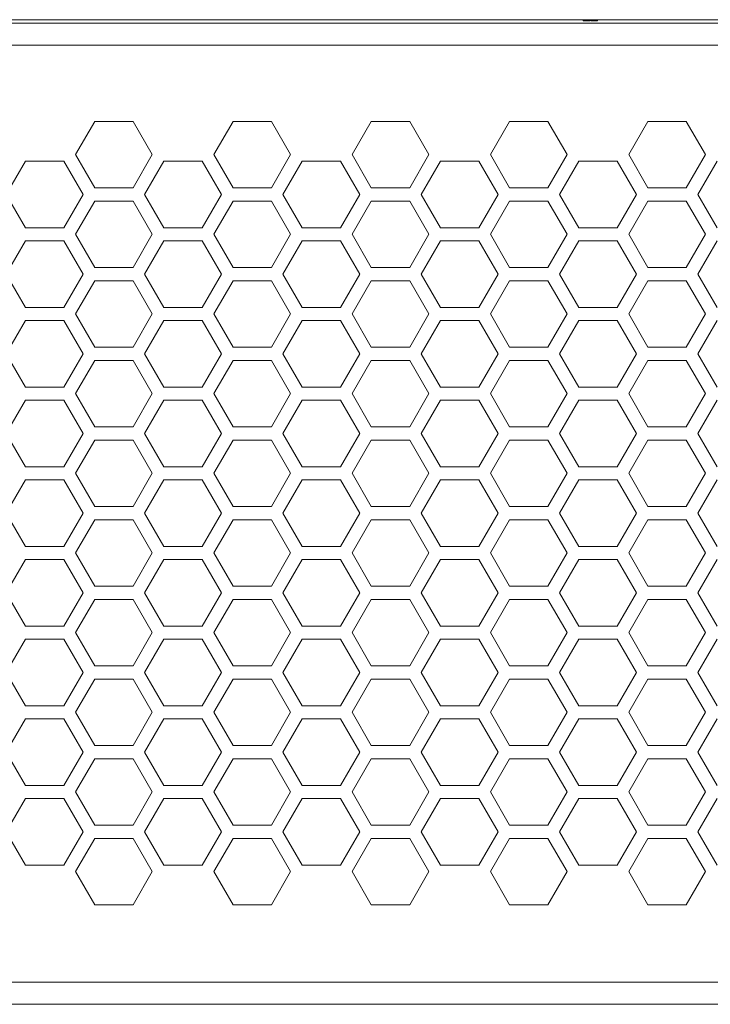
# Model space of a CAD drawing. Header units: millimetres. Extents: x 3082 to 3675, y 388 to 1418.
# Tile 4 of 22: x 3222 to 3284, y 481 to 570. Entities that reach past the tile are written whole.
import ezdxf

# ---------------------------------------------------------------- set-up
doc = ezdxf.new("R2010")
doc.units = ezdxf.units.MM
doc.header["$PDSIZE"] = -1
doc.dimstyles.new('ISO-25', dxfattribs={"dimtxt": 2.5, "dimasz": 2.5, "dimexe": 1.25, "dimexo": 0.625, "dimtad": 1, "dimtxsty": 'Standard', "dimcen": 2.5, "dimadec": 0, "dimazin": 0, "dimtfac": 1, "dimtmove": 0, "dimatfit": 3, "dimfxl": 0, "dimarcsym": 0})

# ---------------------------------------------------------------- blocks, each defined once
blk = doc.blocks.new('*D89')
at = {"color": 4, "linetype": 'ByBlock', "lineweight": -2, "transparency": 16777216}
for p, q in [((3128.943, 481.883), (3128.943, 399.416)), ((3618.943, 481.883), (3618.943, 399.416)), ((3148.943, 404.416), (3337.54, 404.416)), ((3598.943, 404.416), (3397.54, 404.416))]:
    blk.add_line(p, q, dxfattribs=at)
at = {"color": 4, "linetype": 'ByBlock', "transparency": 16777216}
for points in [[(3148.943, 407.749), (3148.943, 401.082), (3128.943, 404.416)], [(3598.943, 407.749), (3598.943, 401.082), (3618.943, 404.416)]]:
    blk.add_solid(points, dxfattribs=at)
at = {"layer": 'Defpoints', "color": 0, "linetype": 'ByBlock', "transparency": 16777216}
for p in [(3128.943, 486.883), (3618.943, 486.883), (3618.943, 404.416)]:
    blk.add_point(p, dxfattribs=at)
at = {"color": 4, "linetype": 'ByBlock', "lineweight": 5, "transparency": 16777216, "insert": (3367.54, 414.416), "char_height": 20, "attachment_point": 2}
blk.add_mtext('490', dxfattribs=at)
blk = doc.blocks.new('*D91')
at = {"color": 4, "linetype": 'ByBlock', "lineweight": -2, "transparency": 16777216}
for p, q in [((3139.957, 522.877), (3139.957, 443.782)), ((3608, 522.883), (3608, 443.782)), ((3159.957, 448.782), (3343.201, 448.782)), ((3588, 448.782), (3406.534, 448.782))]:
    blk.add_line(p, q, dxfattribs=at)
at = {"color": 4, "linetype": 'ByBlock', "transparency": 16777216}
for points in [[(3159.957, 452.115), (3159.957, 445.449), (3139.957, 448.782)], [(3588, 452.115), (3588, 445.449), (3608, 448.782)]]:
    blk.add_solid(points, dxfattribs=at)
at = {"layer": 'Defpoints', "color": 0, "linetype": 'ByBlock', "transparency": 16777216}
for p in [(3139.957, 527.877), (3608, 527.883), (3139.957, 448.782)]:
    blk.add_point(p, dxfattribs=at)
at = {"color": 4, "linetype": 'ByBlock', "lineweight": 5, "transparency": 16777216, "insert": (3374.868, 448.782), "char_height": 20, "attachment_point": 5}
blk.add_mtext('468', dxfattribs=at)

msp = doc.modelspace()

# ---------------------------------------------------------------- linework, layer by layer
at = {"color": 0, "linetype": 'ByBlock', "lineweight": 5}
for p, q in [((3593.943, 569.883), (3153.943, 569.883)), ((3272.609, 569.783), (3272.609, 569.883)), ((3272.609, 569.783), (3272.737, 569.783)), ((3272.737, 569.783), (3272.737, 569.883)), ((3272.737, 569.783), (3272.838, 569.783)), ((3272.838, 569.783), (3272.838, 569.883)), ((3272.838, 569.783), (3273.248, 569.783)), ((3273.248, 569.783), (3273.248, 569.883)), ((3273.322, 569.783), (3273.322, 569.883)), ((3273.322, 569.783), (3273.429, 569.783)), ((3273.429, 569.783), (3273.429, 569.883)), ((3273.429, 569.783), (3273.439, 569.783)), ((3273.439, 569.783), (3273.439, 569.883)), ((3273.439, 569.783), (3273.567, 569.783)), ((3273.567, 569.783), (3273.567, 569.883)), ((3273.567, 569.783), (3273.652, 569.783)), ((3273.652, 569.783), (3273.652, 569.883)), ((3273.652, 569.783), (3273.78, 569.783)), ((3273.78, 569.783), (3273.78, 569.883)), ((3273.78, 569.783), (3273.79, 569.783)), ((3273.79, 569.783), (3273.79, 569.883)), ((3273.79, 569.783), (3273.897, 569.783)), ((3273.897, 569.783), (3273.897, 569.883)), ((3153.943, 569.583), (3593.943, 569.583)), ((3591.943, 567.583), (3155.943, 567.583)), ((3228.461, 560.683), (3226.729, 557.683)), ((3228.461, 560.683), (3226.729, 557.683)), ((3231.926, 560.683), (3228.461, 560.683)), ((3231.926, 560.683), (3228.461, 560.683)), ((3233.658, 557.683), (3231.926, 560.683)), ((3233.658, 557.683), (3231.926, 560.683)), ((3240.961, 560.683), (3239.229, 557.683)), ((3244.426, 560.683), (3240.961, 560.683)), ((3246.158, 557.683), (3244.426, 560.683)), ((3253.461, 560.683), (3251.729, 557.683)), ((3256.926, 560.683), (3253.461, 560.683)), ((3258.658, 557.683), (3256.926, 560.683)), ((3265.961, 560.683), (3264.229, 557.683)), ((3265.961, 560.683), (3264.229, 557.683)), ((3269.426, 560.683), (3265.961, 560.683)), ((3269.426, 560.683), (3265.961, 560.683)), ((3271.158, 557.683), (3269.426, 560.683)), ((3271.158, 557.683), (3269.426, 560.683)), ((3278.461, 560.683), (3276.729, 557.683)), ((3278.461, 560.683), (3276.729, 557.683)), ((3281.926, 560.683), (3278.461, 560.683)), ((3281.926, 560.683), (3278.461, 560.683)), ((3283.658, 557.683), (3281.926, 560.683)), ((3283.658, 557.683), (3281.926, 560.683)), ((3226.729, 557.683), (3228.461, 554.683)), ((3226.729, 557.683), (3228.461, 554.683)), ((3231.926, 554.683), (3233.658, 557.683)), ((3231.926, 554.683), (3233.658, 557.683)), ((3239.229, 557.683), (3240.961, 554.683)), ((3244.426, 554.683), (3246.158, 557.683)), ((3251.729, 557.683), (3253.461, 554.683)), ((3256.926, 554.683), (3258.658, 557.683)), ((3264.229, 557.683), (3265.961, 554.683)), ((3264.229, 557.683), (3265.961, 554.683)), ((3269.426, 554.683), (3271.158, 557.683)), ((3269.426, 554.683), (3271.158, 557.683)), ((3276.729, 557.683), (3278.461, 554.683)), ((3276.729, 557.683), (3278.461, 554.683)), ((3281.926, 554.683), (3283.658, 557.683)), ((3281.926, 554.683), (3283.658, 557.683)), ((3222.204, 557.096), (3220.465, 554.083)), ((3225.683, 557.096), (3222.204, 557.096)), ((3227.422, 554.083), (3225.683, 557.096)), ((3234.704, 557.096), (3232.965, 554.083)), ((3238.183, 557.096), (3234.704, 557.096)), ((3239.922, 554.083), (3238.183, 557.096)), ((3247.204, 557.096), (3245.465, 554.083)), ((3250.683, 557.096), (3247.204, 557.096)), ((3252.422, 554.083), (3250.683, 557.096)), ((3259.704, 557.096), (3257.965, 554.083)), ((3263.183, 557.096), (3259.704, 557.096)), ((3264.922, 554.083), (3263.183, 557.096)), ((3272.204, 557.096), (3270.465, 554.083)), ((3272.204, 557.096), (3270.465, 554.083)), ((3275.683, 557.096), (3272.204, 557.096)), ((3275.683, 557.096), (3272.204, 557.096)), ((3277.422, 554.083), (3275.683, 557.096)), ((3277.422, 554.083), (3275.683, 557.096)), ((3284.704, 557.096), (3282.965, 554.083)), ((3228.461, 554.683), (3231.926, 554.683)), ((3228.461, 554.683), (3231.926, 554.683)), ((3240.961, 554.683), (3244.426, 554.683)), ((3253.461, 554.683), (3256.926, 554.683)), ((3265.961, 554.683), (3269.426, 554.683)), ((3265.961, 554.683), (3269.426, 554.683)), ((3278.461, 554.683), (3281.926, 554.683)), ((3278.461, 554.683), (3281.926, 554.683)), ((3220.465, 554.083), (3222.204, 551.07)), ((3225.683, 551.07), (3227.422, 554.083)), ((3232.965, 554.083), (3234.704, 551.07)), ((3238.183, 551.07), (3239.922, 554.083)), ((3245.465, 554.083), (3247.204, 551.07)), ((3250.683, 551.07), (3252.422, 554.083)), ((3257.965, 554.083), (3259.704, 551.07)), ((3263.183, 551.07), (3264.922, 554.083)), ((3270.465, 554.083), (3272.204, 551.07)), ((3270.465, 554.083), (3272.204, 551.07)), ((3275.683, 551.07), (3277.422, 554.083)), ((3275.683, 551.07), (3277.422, 554.083)), ((3282.965, 554.083), (3284.704, 551.07)), ((3228.461, 553.483), (3226.729, 550.483)), ((3228.461, 553.483), (3226.729, 550.483)), ((3231.926, 553.483), (3228.461, 553.483)), ((3231.926, 553.483), (3228.461, 553.483)), ((3233.658, 550.483), (3231.926, 553.483)), ((3233.658, 550.483), (3231.926, 553.483)), ((3240.961, 553.483), (3239.229, 550.483)), ((3244.426, 553.483), (3240.961, 553.483)), ((3246.158, 550.483), (3244.426, 553.483)), ((3253.461, 553.483), (3251.729, 550.483)), ((3256.926, 553.483), (3253.461, 553.483)), ((3258.658, 550.483), (3256.926, 553.483)), ((3265.961, 553.483), (3264.229, 550.483)), ((3265.961, 553.483), (3264.229, 550.483)), ((3269.426, 553.483), (3265.961, 553.483)), ((3269.426, 553.483), (3265.961, 553.483)), ((3271.158, 550.483), (3269.426, 553.483)), ((3271.158, 550.483), (3269.426, 553.483)), ((3278.461, 553.483), (3276.729, 550.483)), ((3278.461, 553.483), (3276.729, 550.483)), ((3281.926, 553.483), (3278.461, 553.483)), ((3281.926, 553.483), (3278.461, 553.483)), ((3283.658, 550.483), (3281.926, 553.483)), ((3283.658, 550.483), (3281.926, 553.483)), ((3222.204, 551.07), (3225.683, 551.07)), ((3234.704, 551.07), (3238.183, 551.07)), ((3247.204, 551.07), (3250.683, 551.07)), ((3259.704, 551.07), (3263.183, 551.07)), ((3272.204, 551.07), (3275.683, 551.07)), ((3272.204, 551.07), (3275.683, 551.07)), ((3226.729, 550.483), (3228.461, 547.483)), ((3226.729, 550.483), (3228.461, 547.483)), ((3231.926, 547.483), (3233.658, 550.483)), ((3231.926, 547.483), (3233.658, 550.483)), ((3239.229, 550.483), (3240.961, 547.483)), ((3244.426, 547.483), (3246.158, 550.483)), ((3251.729, 550.483), (3253.461, 547.483)), ((3256.926, 547.483), (3258.658, 550.483)), ((3264.229, 550.483), (3265.961, 547.483)), ((3264.229, 550.483), (3265.961, 547.483)), ((3269.426, 547.483), (3271.158, 550.483)), ((3269.426, 547.483), (3271.158, 550.483)), ((3276.729, 550.483), (3278.461, 547.483)), ((3276.729, 550.483), (3278.461, 547.483)), ((3281.926, 547.483), (3283.658, 550.483)), ((3281.926, 547.483), (3283.658, 550.483)), ((3222.204, 549.896), (3220.465, 546.883)), ((3225.683, 549.896), (3222.204, 549.896)), ((3227.422, 546.883), (3225.683, 549.896)), ((3234.704, 549.896), (3232.965, 546.883)), ((3238.183, 549.896), (3234.704, 549.896)), ((3239.922, 546.883), (3238.183, 549.896)), ((3247.204, 549.896), (3245.465, 546.883)), ((3250.683, 549.896), (3247.204, 549.896)), ((3252.422, 546.883), (3250.683, 549.896)), ((3259.704, 549.896), (3257.965, 546.883)), ((3263.183, 549.896), (3259.704, 549.896)), ((3264.922, 546.883), (3263.183, 549.896)), ((3272.204, 549.896), (3270.465, 546.883)), ((3272.204, 549.896), (3270.465, 546.883)), ((3275.683, 549.896), (3272.204, 549.896)), ((3275.683, 549.896), (3272.204, 549.896)), ((3277.422, 546.883), (3275.683, 549.896)), ((3277.422, 546.883), (3275.683, 549.896)), ((3284.704, 549.896), (3282.965, 546.883)), ((3228.461, 547.483), (3231.926, 547.483)), ((3228.461, 547.483), (3231.926, 547.483)), ((3240.961, 547.483), (3244.426, 547.483)), ((3253.461, 547.483), (3256.926, 547.483)), ((3265.961, 547.483), (3269.426, 547.483)), ((3265.961, 547.483), (3269.426, 547.483)), ((3278.461, 547.483), (3281.926, 547.483)), ((3278.461, 547.483), (3281.926, 547.483)), ((3220.465, 546.883), (3222.204, 543.87)), ((3225.683, 543.87), (3227.422, 546.883)), ((3232.965, 546.883), (3234.704, 543.87)), ((3238.183, 543.87), (3239.922, 546.883)), ((3245.465, 546.883), (3247.204, 543.87)), ((3250.683, 543.87), (3252.422, 546.883)), ((3257.965, 546.883), (3259.704, 543.87)), ((3263.183, 543.87), (3264.922, 546.883)), ((3270.465, 546.883), (3272.204, 543.87)), ((3270.465, 546.883), (3272.204, 543.87)), ((3275.683, 543.87), (3277.422, 546.883)), ((3275.683, 543.87), (3277.422, 546.883)), ((3282.965, 546.883), (3284.704, 543.87)), ((3228.461, 546.283), (3226.729, 543.283)), ((3228.461, 546.283), (3226.729, 543.283)), ((3231.926, 546.283), (3228.461, 546.283)), ((3231.926, 546.283), (3228.461, 546.283)), ((3233.658, 543.283), (3231.926, 546.283)), ((3233.658, 543.283), (3231.926, 546.283)), ((3240.961, 546.283), (3239.229, 543.283)), ((3244.426, 546.283), (3240.961, 546.283)), ((3246.158, 543.283), (3244.426, 546.283)), ((3253.461, 546.283), (3251.729, 543.283)), ((3256.926, 546.283), (3253.461, 546.283)), ((3258.658, 543.283), (3256.926, 546.283)), ((3265.961, 546.283), (3264.229, 543.283)), ((3265.961, 546.283), (3264.229, 543.283)), ((3269.426, 546.283), (3265.961, 546.283)), ((3269.426, 546.283), (3265.961, 546.283)), ((3271.158, 543.283), (3269.426, 546.283)), ((3271.158, 543.283), (3269.426, 546.283)), ((3278.461, 546.283), (3276.729, 543.283)), ((3278.461, 546.283), (3276.729, 543.283)), ((3281.926, 546.283), (3278.461, 546.283)), ((3281.926, 546.283), (3278.461, 546.283)), ((3283.658, 543.283), (3281.926, 546.283)), ((3283.658, 543.283), (3281.926, 546.283)), ((3222.204, 543.87), (3225.683, 543.87)), ((3234.704, 543.87), (3238.183, 543.87)), ((3247.204, 543.87), (3250.683, 543.87)), ((3259.704, 543.87), (3263.183, 543.87)), ((3272.204, 543.87), (3275.683, 543.87)), ((3272.204, 543.87), (3275.683, 543.87)), ((3226.729, 543.283), (3228.461, 540.283)), ((3226.729, 543.283), (3228.461, 540.283)), ((3231.926, 540.283), (3233.658, 543.283)), ((3231.926, 540.283), (3233.658, 543.283)), ((3239.229, 543.283), (3240.961, 540.283)), ((3244.426, 540.283), (3246.158, 543.283)), ((3251.729, 543.283), (3253.461, 540.283)), ((3256.926, 540.283), (3258.658, 543.283)), ((3264.229, 543.283), (3265.961, 540.283)), ((3264.229, 543.283), (3265.961, 540.283)), ((3269.426, 540.283), (3271.158, 543.283)), ((3269.426, 540.283), (3271.158, 543.283)), ((3276.729, 543.283), (3278.461, 540.283)), ((3276.729, 543.283), (3278.461, 540.283)), ((3281.926, 540.283), (3283.658, 543.283)), ((3281.926, 540.283), (3283.658, 543.283)), ((3222.204, 542.696), (3220.465, 539.683)), ((3225.683, 542.696), (3222.204, 542.696)), ((3227.422, 539.683), (3225.683, 542.696)), ((3234.704, 542.696), (3232.965, 539.683)), ((3238.183, 542.696), (3234.704, 542.696)), ((3239.922, 539.683), (3238.183, 542.696)), ((3247.204, 542.696), (3245.465, 539.683)), ((3250.683, 542.696), (3247.204, 542.696)), ((3252.422, 539.683), (3250.683, 542.696)), ((3259.704, 542.696), (3257.965, 539.683)), ((3263.183, 542.696), (3259.704, 542.696)), ((3264.922, 539.683), (3263.183, 542.696)), ((3272.204, 542.696), (3270.465, 539.683)), ((3272.204, 542.696), (3270.465, 539.683)), ((3275.683, 542.696), (3272.204, 542.696)), ((3275.683, 542.696), (3272.204, 542.696)), ((3277.422, 539.683), (3275.683, 542.696)), ((3277.422, 539.683), (3275.683, 542.696)), ((3284.704, 542.696), (3282.965, 539.683)), ((3228.461, 540.283), (3231.926, 540.283)), ((3228.461, 540.283), (3231.926, 540.283)), ((3240.961, 540.283), (3244.426, 540.283)), ((3253.461, 540.283), (3256.926, 540.283)), ((3265.961, 540.283), (3269.426, 540.283)), ((3265.961, 540.283), (3269.426, 540.283)), ((3278.461, 540.283), (3281.926, 540.283)), ((3278.461, 540.283), (3281.926, 540.283)), ((3220.465, 539.683), (3222.204, 536.67)), ((3225.683, 536.67), (3227.422, 539.683)), ((3232.965, 539.683), (3234.704, 536.67)), ((3238.183, 536.67), (3239.922, 539.683)), ((3245.465, 539.683), (3247.204, 536.67)), ((3250.683, 536.67), (3252.422, 539.683)), ((3257.965, 539.683), (3259.704, 536.67)), ((3263.183, 536.67), (3264.922, 539.683)), ((3270.465, 539.683), (3272.204, 536.67)), ((3270.465, 539.683), (3272.204, 536.67)), ((3275.683, 536.67), (3277.422, 539.683)), ((3275.683, 536.67), (3277.422, 539.683)), ((3282.965, 539.683), (3284.704, 536.67)), ((3228.461, 539.083), (3226.729, 536.083)), ((3228.461, 539.083), (3226.729, 536.083)), ((3231.926, 539.083), (3228.461, 539.083)), ((3231.926, 539.083), (3228.461, 539.083)), ((3233.658, 536.083), (3231.926, 539.083)), ((3233.658, 536.083), (3231.926, 539.083)), ((3240.961, 539.083), (3239.229, 536.083)), ((3244.426, 539.083), (3240.961, 539.083)), ((3246.158, 536.083), (3244.426, 539.083)), ((3253.461, 539.083), (3251.729, 536.083)), ((3256.926, 539.083), (3253.461, 539.083)), ((3258.658, 536.083), (3256.926, 539.083)), ((3265.961, 539.083), (3264.229, 536.083)), ((3265.961, 539.083), (3264.229, 536.083)), ((3269.426, 539.083), (3265.961, 539.083)), ((3269.426, 539.083), (3265.961, 539.083)), ((3271.158, 536.083), (3269.426, 539.083)), ((3271.158, 536.083), (3269.426, 539.083)), ((3278.461, 539.083), (3276.729, 536.083)), ((3278.461, 539.083), (3276.729, 536.083)), ((3281.926, 539.083), (3278.461, 539.083)), ((3281.926, 539.083), (3278.461, 539.083)), ((3283.658, 536.083), (3281.926, 539.083)), ((3283.658, 536.083), (3281.926, 539.083)), ((3222.204, 536.67), (3225.683, 536.67)), ((3234.704, 536.67), (3238.183, 536.67)), ((3247.204, 536.67), (3250.683, 536.67)), ((3259.704, 536.67), (3263.183, 536.67)), ((3272.204, 536.67), (3275.683, 536.67)), ((3272.204, 536.67), (3275.683, 536.67)), ((3226.729, 536.083), (3228.461, 533.083)), ((3226.729, 536.083), (3228.461, 533.083)), ((3231.926, 533.083), (3233.658, 536.083)), ((3231.926, 533.083), (3233.658, 536.083)), ((3239.229, 536.083), (3240.961, 533.083)), ((3244.426, 533.083), (3246.158, 536.083)), ((3251.729, 536.083), (3253.461, 533.083)), ((3256.926, 533.083), (3258.658, 536.083)), ((3264.229, 536.083), (3265.961, 533.083)), ((3264.229, 536.083), (3265.961, 533.083)), ((3269.426, 533.083), (3271.158, 536.083)), ((3269.426, 533.083), (3271.158, 536.083)), ((3276.729, 536.083), (3278.461, 533.083)), ((3276.729, 536.083), (3278.461, 533.083)), ((3281.926, 533.083), (3283.658, 536.083)), ((3281.926, 533.083), (3283.658, 536.083)), ((3222.204, 535.496), (3220.465, 532.483)), ((3225.683, 535.496), (3222.204, 535.496)), ((3227.422, 532.483), (3225.683, 535.496)), ((3234.704, 535.496), (3232.965, 532.483)), ((3238.183, 535.496), (3234.704, 535.496)), ((3239.922, 532.483), (3238.183, 535.496)), ((3247.204, 535.496), (3245.465, 532.483)), ((3250.683, 535.496), (3247.204, 535.496)), ((3252.422, 532.483), (3250.683, 535.496)), ((3259.704, 535.496), (3257.965, 532.483)), ((3263.183, 535.496), (3259.704, 535.496)), ((3264.922, 532.483), (3263.183, 535.496)), ((3272.204, 535.496), (3270.465, 532.483)), ((3272.204, 535.496), (3270.465, 532.483)), ((3275.683, 535.496), (3272.204, 535.496)), ((3275.683, 535.496), (3272.204, 535.496)), ((3277.422, 532.483), (3275.683, 535.496)), ((3277.422, 532.483), (3275.683, 535.496)), ((3284.704, 535.496), (3282.965, 532.483)), ((3220.465, 532.483), (3222.204, 529.47)), ((3225.683, 529.47), (3227.422, 532.483)), ((3228.461, 533.083), (3231.926, 533.083)), ((3228.461, 533.083), (3231.926, 533.083)), ((3232.965, 532.483), (3234.704, 529.47)), ((3238.183, 529.47), (3239.922, 532.483)), ((3240.961, 533.083), (3244.426, 533.083)), ((3245.465, 532.483), (3247.204, 529.47)), ((3250.683, 529.47), (3252.422, 532.483)), ((3253.461, 533.083), (3256.926, 533.083)), ((3257.965, 532.483), (3259.704, 529.47)), ((3263.183, 529.47), (3264.922, 532.483)), ((3265.961, 533.083), (3269.426, 533.083)), ((3265.961, 533.083), (3269.426, 533.083)), ((3270.465, 532.483), (3272.204, 529.47)), ((3270.465, 532.483), (3272.204, 529.47)), ((3275.683, 529.47), (3277.422, 532.483)), ((3275.683, 529.47), (3277.422, 532.483)), ((3278.461, 533.083), (3281.926, 533.083)), ((3278.461, 533.083), (3281.926, 533.083)), ((3282.965, 532.483), (3284.704, 529.47)), ((3228.461, 531.883), (3226.729, 528.883)), ((3228.461, 531.883), (3226.729, 528.883)), ((3231.926, 531.883), (3228.461, 531.883)), ((3231.926, 531.883), (3228.461, 531.883)), ((3233.658, 528.883), (3231.926, 531.883)), ((3233.658, 528.883), (3231.926, 531.883)), ((3240.961, 531.883), (3239.229, 528.883)), ((3244.426, 531.883), (3240.961, 531.883)), ((3246.158, 528.883), (3244.426, 531.883)), ((3253.461, 531.883), (3251.729, 528.883)), ((3256.926, 531.883), (3253.461, 531.883)), ((3258.658, 528.883), (3256.926, 531.883)), ((3265.961, 531.883), (3264.229, 528.883)), ((3265.961, 531.883), (3264.229, 528.883)), ((3269.426, 531.883), (3265.961, 531.883)), ((3269.426, 531.883), (3265.961, 531.883)), ((3271.158, 528.883), (3269.426, 531.883)), ((3271.158, 528.883), (3269.426, 531.883)), ((3278.461, 531.883), (3276.729, 528.883)), ((3278.461, 531.883), (3276.729, 528.883)), ((3281.926, 531.883), (3278.461, 531.883)), ((3281.926, 531.883), (3278.461, 531.883)), ((3283.658, 528.883), (3281.926, 531.883)), ((3283.658, 528.883), (3281.926, 531.883)), ((3222.204, 529.47), (3225.683, 529.47)), ((3226.729, 528.883), (3228.461, 525.883)), ((3226.729, 528.883), (3228.461, 525.883)), ((3231.926, 525.883), (3233.658, 528.883)), ((3231.926, 525.883), (3233.658, 528.883)), ((3234.704, 529.47), (3238.183, 529.47)), ((3239.229, 528.883), (3240.961, 525.883)), ((3244.426, 525.883), (3246.158, 528.883)), ((3247.204, 529.47), (3250.683, 529.47)), ((3251.729, 528.883), (3253.461, 525.883)), ((3256.926, 525.883), (3258.658, 528.883)), ((3259.704, 529.47), (3263.183, 529.47)), ((3264.229, 528.883), (3265.961, 525.883)), ((3264.229, 528.883), (3265.961, 525.883)), ((3269.426, 525.883), (3271.158, 528.883)), ((3269.426, 525.883), (3271.158, 528.883)), ((3272.204, 529.47), (3275.683, 529.47)), ((3272.204, 529.47), (3275.683, 529.47)), ((3276.729, 528.883), (3278.461, 525.883)), ((3276.729, 528.883), (3278.461, 525.883)), ((3281.926, 525.883), (3283.658, 528.883)), ((3281.926, 525.883), (3283.658, 528.883)), ((3222.204, 528.296), (3220.465, 525.283)), ((3225.683, 528.296), (3222.204, 528.296)), ((3227.422, 525.283), (3225.683, 528.296)), ((3234.704, 528.296), (3232.965, 525.283)), ((3238.183, 528.296), (3234.704, 528.296)), ((3239.922, 525.283), (3238.183, 528.296)), ((3247.204, 528.296), (3245.465, 525.283)), ((3250.683, 528.296), (3247.204, 528.296)), ((3252.422, 525.283), (3250.683, 528.296)), ((3259.704, 528.296), (3257.965, 525.283)), ((3263.183, 528.296), (3259.704, 528.296)), ((3264.922, 525.283), (3263.183, 528.296)), ((3272.204, 528.296), (3270.465, 525.283)), ((3272.204, 528.296), (3270.465, 525.283)), ((3275.683, 528.296), (3272.204, 528.296)), ((3275.683, 528.296), (3272.204, 528.296)), ((3277.422, 525.283), (3275.683, 528.296)), ((3277.422, 525.283), (3275.683, 528.296)), ((3284.704, 528.296), (3282.965, 525.283)), ((3220.465, 525.283), (3222.204, 522.27)), ((3225.683, 522.27), (3227.422, 525.283)), ((3228.461, 525.883), (3231.926, 525.883)), ((3228.461, 525.883), (3231.926, 525.883)), ((3232.965, 525.283), (3234.704, 522.27)), ((3238.183, 522.27), (3239.922, 525.283)), ((3240.961, 525.883), (3244.426, 525.883)), ((3245.465, 525.283), (3247.204, 522.27)), ((3250.683, 522.27), (3252.422, 525.283)), ((3253.461, 525.883), (3256.926, 525.883)), ((3257.965, 525.283), (3259.704, 522.27)), ((3263.183, 522.27), (3264.922, 525.283)), ((3265.961, 525.883), (3269.426, 525.883)), ((3265.961, 525.883), (3269.426, 525.883)), ((3270.465, 525.283), (3272.204, 522.27)), ((3270.465, 525.283), (3272.204, 522.27)), ((3275.683, 522.27), (3277.422, 525.283)), ((3275.683, 522.27), (3277.422, 525.283)), ((3278.461, 525.883), (3281.926, 525.883)), ((3278.461, 525.883), (3281.926, 525.883)), ((3282.965, 525.283), (3284.704, 522.27)), ((3228.461, 524.683), (3226.729, 521.683)), ((3228.461, 524.683), (3226.729, 521.683)), ((3231.926, 524.683), (3228.461, 524.683)), ((3231.926, 524.683), (3228.461, 524.683)), ((3233.658, 521.683), (3231.926, 524.683)), ((3233.658, 521.683), (3231.926, 524.683)), ((3240.961, 524.683), (3239.229, 521.683)), ((3244.426, 524.683), (3240.961, 524.683)), ((3246.158, 521.683), (3244.426, 524.683)), ((3253.461, 524.683), (3251.729, 521.683)), ((3256.926, 524.683), (3253.461, 524.683)), ((3258.658, 521.683), (3256.926, 524.683)), ((3265.961, 524.683), (3264.229, 521.683)), ((3265.961, 524.683), (3264.229, 521.683)), ((3269.426, 524.683), (3265.961, 524.683)), ((3269.426, 524.683), (3265.961, 524.683)), ((3271.158, 521.683), (3269.426, 524.683)), ((3271.158, 521.683), (3269.426, 524.683)), ((3278.461, 524.683), (3276.729, 521.683)), ((3278.461, 524.683), (3276.729, 521.683)), ((3281.926, 524.683), (3278.461, 524.683)), ((3281.926, 524.683), (3278.461, 524.683)), ((3283.658, 521.683), (3281.926, 524.683)), ((3283.658, 521.683), (3281.926, 524.683)), ((3222.204, 522.27), (3225.683, 522.27)), ((3226.729, 521.683), (3228.461, 518.683)), ((3226.729, 521.683), (3228.461, 518.683)), ((3231.926, 518.683), (3233.658, 521.683)), ((3231.926, 518.683), (3233.658, 521.683)), ((3234.704, 522.27), (3238.183, 522.27)), ((3239.229, 521.683), (3240.961, 518.683)), ((3244.426, 518.683), (3246.158, 521.683)), ((3247.204, 522.27), (3250.683, 522.27)), ((3251.729, 521.683), (3253.461, 518.683)), ((3256.926, 518.683), (3258.658, 521.683)), ((3259.704, 522.27), (3263.183, 522.27)), ((3264.229, 521.683), (3265.961, 518.683)), ((3264.229, 521.683), (3265.961, 518.683)), ((3269.426, 518.683), (3271.158, 521.683)), ((3269.426, 518.683), (3271.158, 521.683)), ((3272.204, 522.27), (3275.683, 522.27)), ((3272.204, 522.27), (3275.683, 522.27)), ((3276.729, 521.683), (3278.461, 518.683)), ((3276.729, 521.683), (3278.461, 518.683)), ((3281.926, 518.683), (3283.658, 521.683)), ((3281.926, 518.683), (3283.658, 521.683)), ((3222.204, 521.096), (3220.465, 518.083)), ((3225.683, 521.096), (3222.204, 521.096)), ((3227.422, 518.083), (3225.683, 521.096)), ((3234.704, 521.096), (3232.965, 518.083)), ((3238.183, 521.096), (3234.704, 521.096)), ((3239.922, 518.083), (3238.183, 521.096)), ((3247.204, 521.096), (3245.465, 518.083)), ((3250.683, 521.096), (3247.204, 521.096)), ((3252.422, 518.083), (3250.683, 521.096)), ((3259.704, 521.096), (3257.965, 518.083)), ((3263.183, 521.096), (3259.704, 521.096)), ((3264.922, 518.083), (3263.183, 521.096)), ((3272.204, 521.096), (3270.465, 518.083)), ((3272.204, 521.096), (3270.465, 518.083)), ((3275.683, 521.096), (3272.204, 521.096)), ((3275.683, 521.096), (3272.204, 521.096)), ((3277.422, 518.083), (3275.683, 521.096)), ((3277.422, 518.083), (3275.683, 521.096)), ((3284.704, 521.096), (3282.965, 518.083)), ((3220.465, 518.083), (3222.204, 515.07)), ((3225.683, 515.07), (3227.422, 518.083)), ((3228.461, 518.683), (3231.926, 518.683)), ((3228.461, 518.683), (3231.926, 518.683)), ((3232.965, 518.083), (3234.704, 515.07)), ((3238.183, 515.07), (3239.922, 518.083)), ((3240.961, 518.683), (3244.426, 518.683)), ((3245.465, 518.083), (3247.204, 515.07)), ((3250.683, 515.07), (3252.422, 518.083)), ((3253.461, 518.683), (3256.926, 518.683)), ((3257.965, 518.083), (3259.704, 515.07)), ((3263.183, 515.07), (3264.922, 518.083)), ((3265.961, 518.683), (3269.426, 518.683)), ((3265.961, 518.683), (3269.426, 518.683)), ((3270.465, 518.083), (3272.204, 515.07)), ((3270.465, 518.083), (3272.204, 515.07)), ((3275.683, 515.07), (3277.422, 518.083)), ((3275.683, 515.07), (3277.422, 518.083)), ((3278.461, 518.683), (3281.926, 518.683)), ((3278.461, 518.683), (3281.926, 518.683)), ((3282.965, 518.083), (3284.704, 515.07)), ((3228.461, 517.483), (3226.729, 514.483)), ((3228.461, 517.483), (3226.729, 514.483)), ((3231.926, 517.483), (3228.461, 517.483)), ((3231.926, 517.483), (3228.461, 517.483)), ((3233.658, 514.483), (3231.926, 517.483)), ((3233.658, 514.483), (3231.926, 517.483)), ((3240.961, 517.483), (3239.229, 514.483)), ((3244.426, 517.483), (3240.961, 517.483)), ((3246.158, 514.483), (3244.426, 517.483)), ((3253.461, 517.483), (3251.729, 514.483)), ((3256.926, 517.483), (3253.461, 517.483)), ((3258.658, 514.483), (3256.926, 517.483)), ((3265.961, 517.483), (3264.229, 514.483)), ((3265.961, 517.483), (3264.229, 514.483)), ((3269.426, 517.483), (3265.961, 517.483)), ((3269.426, 517.483), (3265.961, 517.483)), ((3271.158, 514.483), (3269.426, 517.483)), ((3271.158, 514.483), (3269.426, 517.483)), ((3278.461, 517.483), (3276.729, 514.483)), ((3278.461, 517.483), (3276.729, 514.483)), ((3281.926, 517.483), (3278.461, 517.483)), ((3281.926, 517.483), (3278.461, 517.483)), ((3283.658, 514.483), (3281.926, 517.483)), ((3283.658, 514.483), (3281.926, 517.483)), ((3222.204, 515.07), (3225.683, 515.07)), ((3226.729, 514.483), (3228.461, 511.483)), ((3226.729, 514.483), (3228.461, 511.483)), ((3231.926, 511.483), (3233.658, 514.483)), ((3231.926, 511.483), (3233.658, 514.483)), ((3234.704, 515.07), (3238.183, 515.07)), ((3239.229, 514.483), (3240.961, 511.483)), ((3244.426, 511.483), (3246.158, 514.483)), ((3247.204, 515.07), (3250.683, 515.07)), ((3251.729, 514.483), (3253.461, 511.483)), ((3256.926, 511.483), (3258.658, 514.483)), ((3259.704, 515.07), (3263.183, 515.07)), ((3264.229, 514.483), (3265.961, 511.483)), ((3264.229, 514.483), (3265.961, 511.483)), ((3269.426, 511.483), (3271.158, 514.483)), ((3269.426, 511.483), (3271.158, 514.483)), ((3272.204, 515.07), (3275.683, 515.07)), ((3272.204, 515.07), (3275.683, 515.07)), ((3276.729, 514.483), (3278.461, 511.483)), ((3276.729, 514.483), (3278.461, 511.483)), ((3281.926, 511.483), (3283.658, 514.483)), ((3281.926, 511.483), (3283.658, 514.483)), ((3222.204, 513.896), (3220.465, 510.883)), ((3225.683, 513.896), (3222.204, 513.896)), ((3227.422, 510.883), (3225.683, 513.896)), ((3234.704, 513.896), (3232.965, 510.883)), ((3238.183, 513.896), (3234.704, 513.896)), ((3239.922, 510.883), (3238.183, 513.896)), ((3247.204, 513.896), (3245.465, 510.883)), ((3250.683, 513.896), (3247.204, 513.896)), ((3252.422, 510.883), (3250.683, 513.896)), ((3259.704, 513.896), (3257.965, 510.883)), ((3263.183, 513.896), (3259.704, 513.896)), ((3264.922, 510.883), (3263.183, 513.896)), ((3272.204, 513.896), (3270.465, 510.883)), ((3272.204, 513.896), (3270.465, 510.883)), ((3275.683, 513.896), (3272.204, 513.896)), ((3275.683, 513.896), (3272.204, 513.896)), ((3277.422, 510.883), (3275.683, 513.896)), ((3277.422, 510.883), (3275.683, 513.896)), ((3284.704, 513.896), (3282.965, 510.883)), ((3220.465, 510.883), (3222.204, 507.87)), ((3225.683, 507.87), (3227.422, 510.883)), ((3228.461, 511.483), (3231.926, 511.483)), ((3228.461, 511.483), (3231.926, 511.483)), ((3232.965, 510.883), (3234.704, 507.87)), ((3238.183, 507.87), (3239.922, 510.883)), ((3240.961, 511.483), (3244.426, 511.483)), ((3245.465, 510.883), (3247.204, 507.87)), ((3250.683, 507.87), (3252.422, 510.883)), ((3253.461, 511.483), (3256.926, 511.483)), ((3257.965, 510.883), (3259.704, 507.87)), ((3263.183, 507.87), (3264.922, 510.883)), ((3265.961, 511.483), (3269.426, 511.483)), ((3265.961, 511.483), (3269.426, 511.483)), ((3270.465, 510.883), (3272.204, 507.87)), ((3270.465, 510.883), (3272.204, 507.87)), ((3275.683, 507.87), (3277.422, 510.883)), ((3275.683, 507.87), (3277.422, 510.883)), ((3278.461, 511.483), (3281.926, 511.483)), ((3278.461, 511.483), (3281.926, 511.483)), ((3282.965, 510.883), (3284.704, 507.87)), ((3228.461, 510.283), (3226.729, 507.283)), ((3228.461, 510.283), (3226.729, 507.283)), ((3231.926, 510.283), (3228.461, 510.283)), ((3231.926, 510.283), (3228.461, 510.283)), ((3233.658, 507.283), (3231.926, 510.283)), ((3233.658, 507.283), (3231.926, 510.283)), ((3240.961, 510.283), (3239.229, 507.283)), ((3244.426, 510.283), (3240.961, 510.283)), ((3246.158, 507.283), (3244.426, 510.283)), ((3253.461, 510.283), (3251.729, 507.283)), ((3256.926, 510.283), (3253.461, 510.283)), ((3258.658, 507.283), (3256.926, 510.283)), ((3265.961, 510.283), (3264.229, 507.283)), ((3265.961, 510.283), (3264.229, 507.283)), ((3269.426, 510.283), (3265.961, 510.283)), ((3269.426, 510.283), (3265.961, 510.283)), ((3271.158, 507.283), (3269.426, 510.283)), ((3271.158, 507.283), (3269.426, 510.283)), ((3278.461, 510.283), (3276.729, 507.283)), ((3278.461, 510.283), (3276.729, 507.283)), ((3281.926, 510.283), (3278.461, 510.283)), ((3281.926, 510.283), (3278.461, 510.283)), ((3283.658, 507.283), (3281.926, 510.283)), ((3283.658, 507.283), (3281.926, 510.283)), ((3222.204, 507.87), (3225.683, 507.87)), ((3234.704, 507.87), (3238.183, 507.87)), ((3247.204, 507.87), (3250.683, 507.87)), ((3259.704, 507.87), (3263.183, 507.87)), ((3272.204, 507.87), (3275.683, 507.87)), ((3272.204, 507.87), (3275.683, 507.87)), ((3222.204, 506.696), (3220.465, 503.683)), ((3225.683, 506.696), (3222.204, 506.696)), ((3227.422, 503.683), (3225.683, 506.696)), ((3226.729, 507.283), (3228.461, 504.283)), ((3226.729, 507.283), (3228.461, 504.283)), ((3231.926, 504.283), (3233.658, 507.283)), ((3231.926, 504.283), (3233.658, 507.283)), ((3234.704, 506.696), (3232.965, 503.683)), ((3238.183, 506.696), (3234.704, 506.696)), ((3239.922, 503.683), (3238.183, 506.696)), ((3239.229, 507.283), (3240.961, 504.283)), ((3244.426, 504.283), (3246.158, 507.283)), ((3247.204, 506.696), (3245.465, 503.683)), ((3250.683, 506.696), (3247.204, 506.696)), ((3252.422, 503.683), (3250.683, 506.696)), ((3251.729, 507.283), (3253.461, 504.283)), ((3256.926, 504.283), (3258.658, 507.283)), ((3259.704, 506.696), (3257.965, 503.683)), ((3263.183, 506.696), (3259.704, 506.696)), ((3264.922, 503.683), (3263.183, 506.696)), ((3264.229, 507.283), (3265.961, 504.283)), ((3264.229, 507.283), (3265.961, 504.283)), ((3269.426, 504.283), (3271.158, 507.283)), ((3269.426, 504.283), (3271.158, 507.283)), ((3272.204, 506.696), (3270.465, 503.683)), ((3272.204, 506.696), (3270.465, 503.683)), ((3275.683, 506.696), (3272.204, 506.696)), ((3275.683, 506.696), (3272.204, 506.696)), ((3277.422, 503.683), (3275.683, 506.696)), ((3277.422, 503.683), (3275.683, 506.696)), ((3276.729, 507.283), (3278.461, 504.283)), ((3276.729, 507.283), (3278.461, 504.283)), ((3281.926, 504.283), (3283.658, 507.283)), ((3281.926, 504.283), (3283.658, 507.283)), ((3284.704, 506.696), (3282.965, 503.683)), ((3228.461, 504.283), (3231.926, 504.283)), ((3228.461, 504.283), (3231.926, 504.283)), ((3240.961, 504.283), (3244.426, 504.283)), ((3253.461, 504.283), (3256.926, 504.283)), ((3265.961, 504.283), (3269.426, 504.283)), ((3265.961, 504.283), (3269.426, 504.283)), ((3278.461, 504.283), (3281.926, 504.283)), ((3278.461, 504.283), (3281.926, 504.283)), ((3220.465, 503.683), (3222.204, 500.67)), ((3225.683, 500.67), (3227.422, 503.683)), ((3228.461, 503.083), (3226.729, 500.083)), ((3228.461, 503.083), (3226.729, 500.083)), ((3231.926, 503.083), (3228.461, 503.083)), ((3231.926, 503.083), (3228.461, 503.083)), ((3233.658, 500.083), (3231.926, 503.083)), ((3233.658, 500.083), (3231.926, 503.083)), ((3232.965, 503.683), (3234.704, 500.67)), ((3238.183, 500.67), (3239.922, 503.683)), ((3240.961, 503.083), (3239.229, 500.083)), ((3244.426, 503.083), (3240.961, 503.083)), ((3246.158, 500.083), (3244.426, 503.083)), ((3245.465, 503.683), (3247.204, 500.67)), ((3250.683, 500.67), (3252.422, 503.683)), ((3253.461, 503.083), (3251.729, 500.083)), ((3256.926, 503.083), (3253.461, 503.083)), ((3258.658, 500.083), (3256.926, 503.083)), ((3257.965, 503.683), (3259.704, 500.67)), ((3263.183, 500.67), (3264.922, 503.683)), ((3265.961, 503.083), (3264.229, 500.083)), ((3265.961, 503.083), (3264.229, 500.083)), ((3269.426, 503.083), (3265.961, 503.083)), ((3269.426, 503.083), (3265.961, 503.083)), ((3271.158, 500.083), (3269.426, 503.083)), ((3271.158, 500.083), (3269.426, 503.083)), ((3270.465, 503.683), (3272.204, 500.67)), ((3270.465, 503.683), (3272.204, 500.67)), ((3275.683, 500.67), (3277.422, 503.683)), ((3275.683, 500.67), (3277.422, 503.683)), ((3278.461, 503.083), (3276.729, 500.083)), ((3278.461, 503.083), (3276.729, 500.083)), ((3281.926, 503.083), (3278.461, 503.083)), ((3281.926, 503.083), (3278.461, 503.083)), ((3283.658, 500.083), (3281.926, 503.083)), ((3283.658, 500.083), (3281.926, 503.083)), ((3282.965, 503.683), (3284.704, 500.67)), ((3222.204, 500.67), (3225.683, 500.67)), ((3234.704, 500.67), (3238.183, 500.67)), ((3247.204, 500.67), (3250.683, 500.67)), ((3259.704, 500.67), (3263.183, 500.67)), ((3272.204, 500.67), (3275.683, 500.67)), ((3272.204, 500.67), (3275.683, 500.67)), ((3222.204, 499.496), (3220.465, 496.483)), ((3225.683, 499.496), (3222.204, 499.496)), ((3227.422, 496.483), (3225.683, 499.496)), ((3226.729, 500.083), (3228.461, 497.083)), ((3226.729, 500.083), (3228.461, 497.083)), ((3231.926, 497.083), (3233.658, 500.083)), ((3231.926, 497.083), (3233.658, 500.083)), ((3234.704, 499.496), (3232.965, 496.483)), ((3238.183, 499.496), (3234.704, 499.496)), ((3239.922, 496.483), (3238.183, 499.496)), ((3239.229, 500.083), (3240.961, 497.083)), ((3244.426, 497.083), (3246.158, 500.083)), ((3247.204, 499.496), (3245.465, 496.483)), ((3250.683, 499.496), (3247.204, 499.496)), ((3252.422, 496.483), (3250.683, 499.496)), ((3251.729, 500.083), (3253.461, 497.083)), ((3256.926, 497.083), (3258.658, 500.083)), ((3259.704, 499.496), (3257.965, 496.483)), ((3263.183, 499.496), (3259.704, 499.496)), ((3264.922, 496.483), (3263.183, 499.496)), ((3264.229, 500.083), (3265.961, 497.083)), ((3264.229, 500.083), (3265.961, 497.083)), ((3269.426, 497.083), (3271.158, 500.083)), ((3269.426, 497.083), (3271.158, 500.083)), ((3272.204, 499.496), (3270.465, 496.483)), ((3272.204, 499.496), (3270.465, 496.483)), ((3275.683, 499.496), (3272.204, 499.496)), ((3275.683, 499.496), (3272.204, 499.496)), ((3277.422, 496.483), (3275.683, 499.496)), ((3277.422, 496.483), (3275.683, 499.496)), ((3276.729, 500.083), (3278.461, 497.083)), ((3276.729, 500.083), (3278.461, 497.083)), ((3281.926, 497.083), (3283.658, 500.083)), ((3281.926, 497.083), (3283.658, 500.083)), ((3284.704, 499.496), (3282.965, 496.483)), ((3228.461, 497.083), (3231.926, 497.083)), ((3228.461, 497.083), (3231.926, 497.083)), ((3240.961, 497.083), (3244.426, 497.083)), ((3253.461, 497.083), (3256.926, 497.083)), ((3265.961, 497.083), (3269.426, 497.083)), ((3265.961, 497.083), (3269.426, 497.083)), ((3278.461, 497.083), (3281.926, 497.083)), ((3278.461, 497.083), (3281.926, 497.083)), ((3220.465, 496.483), (3222.204, 493.47)), ((3225.683, 493.47), (3227.422, 496.483)), ((3228.461, 495.883), (3226.729, 492.883)), ((3228.461, 495.883), (3226.729, 492.883)), ((3231.926, 495.883), (3228.461, 495.883)), ((3231.926, 495.883), (3228.461, 495.883)), ((3233.658, 492.883), (3231.926, 495.883)), ((3233.658, 492.883), (3231.926, 495.883)), ((3232.965, 496.483), (3234.704, 493.47)), ((3238.183, 493.47), (3239.922, 496.483)), ((3240.961, 495.883), (3239.229, 492.883)), ((3244.426, 495.883), (3240.961, 495.883)), ((3246.158, 492.883), (3244.426, 495.883)), ((3245.465, 496.483), (3247.204, 493.47)), ((3250.683, 493.47), (3252.422, 496.483)), ((3253.461, 495.883), (3251.729, 492.883)), ((3256.926, 495.883), (3253.461, 495.883)), ((3258.658, 492.883), (3256.926, 495.883)), ((3257.965, 496.483), (3259.704, 493.47)), ((3263.183, 493.47), (3264.922, 496.483)), ((3265.961, 495.883), (3264.229, 492.883)), ((3265.961, 495.883), (3264.229, 492.883)), ((3269.426, 495.883), (3265.961, 495.883)), ((3269.426, 495.883), (3265.961, 495.883)), ((3271.158, 492.883), (3269.426, 495.883)), ((3271.158, 492.883), (3269.426, 495.883)), ((3270.465, 496.483), (3272.204, 493.47)), ((3270.465, 496.483), (3272.204, 493.47)), ((3275.683, 493.47), (3277.422, 496.483)), ((3275.683, 493.47), (3277.422, 496.483)), ((3278.461, 495.883), (3276.729, 492.883)), ((3278.461, 495.883), (3276.729, 492.883)), ((3281.926, 495.883), (3278.461, 495.883)), ((3281.926, 495.883), (3278.461, 495.883)), ((3283.658, 492.883), (3281.926, 495.883)), ((3283.658, 492.883), (3281.926, 495.883)), ((3282.965, 496.483), (3284.704, 493.47)), ((3222.204, 493.47), (3225.683, 493.47)), ((3234.704, 493.47), (3238.183, 493.47)), ((3247.204, 493.47), (3250.683, 493.47)), ((3259.704, 493.47), (3263.183, 493.47)), ((3272.204, 493.47), (3275.683, 493.47)), ((3272.204, 493.47), (3275.683, 493.47)), ((3226.729, 492.883), (3228.461, 489.883)), ((3226.729, 492.883), (3228.461, 489.883)), ((3231.926, 489.883), (3233.658, 492.883)), ((3231.926, 489.883), (3233.658, 492.883)), ((3239.229, 492.883), (3240.961, 489.883)), ((3244.426, 489.883), (3246.158, 492.883)), ((3251.729, 492.883), (3253.461, 489.883)), ((3256.926, 489.883), (3258.658, 492.883)), ((3264.229, 492.883), (3265.961, 489.883)), ((3264.229, 492.883), (3265.961, 489.883)), ((3269.426, 489.883), (3271.158, 492.883)), ((3269.426, 489.883), (3271.158, 492.883)), ((3276.729, 492.883), (3278.461, 489.883)), ((3276.729, 492.883), (3278.461, 489.883)), ((3281.926, 489.883), (3283.658, 492.883)), ((3281.926, 489.883), (3283.658, 492.883)), ((3228.461, 489.883), (3231.926, 489.883)), ((3228.461, 489.883), (3231.926, 489.883)), ((3240.961, 489.883), (3244.426, 489.883)), ((3253.461, 489.883), (3256.926, 489.883)), ((3265.961, 489.883), (3269.426, 489.883)), ((3265.961, 489.883), (3269.426, 489.883)), ((3278.461, 489.883), (3281.926, 489.883)), ((3278.461, 489.883), (3281.926, 489.883)), ((3155.943, 482.883), (3591.943, 482.883)), ((3593.943, 480.883), (3153.943, 480.883))]:
    msp.add_line(p, q, dxfattribs=at)

# ---------------------------------------------------------------- dimensions: what is measured, and where the dimension line sits
for base, p1, p2, picture, middle in [((3139.957, 448.782), (3608, 527.883), (3139.957, 527.877), '*D91', (3374.868, 448.782)), ((3618.943, 404.416), (3128.943, 486.883), (3618.943, 486.883), '*D89', (3367.54, 404.416))]:
    dim = msp.add_linear_dim(base=base, p1=p1, p2=p2, dimstyle='ISO-25', override={"dimtxt": 20, "dimasz": 20, "dimexe": 5, "dimexo": 5, "dimgap": 5, "dimtad": 0, "dimdec": 1, "dimdsep": 46, "dimclrd": 4, "dimclre": 4, "dimclrt": 4, "dimadec": 2, "dimazin": 2, "dimtdec": 1, "dimtzin": 0}, dxfattribs=at)
    dim.commit()
    dim.dimension.update_dxf_attribs({"geometry": picture, "text_midpoint": middle, "dimtype": 160})

doc.saveas('drawing.dxf')
